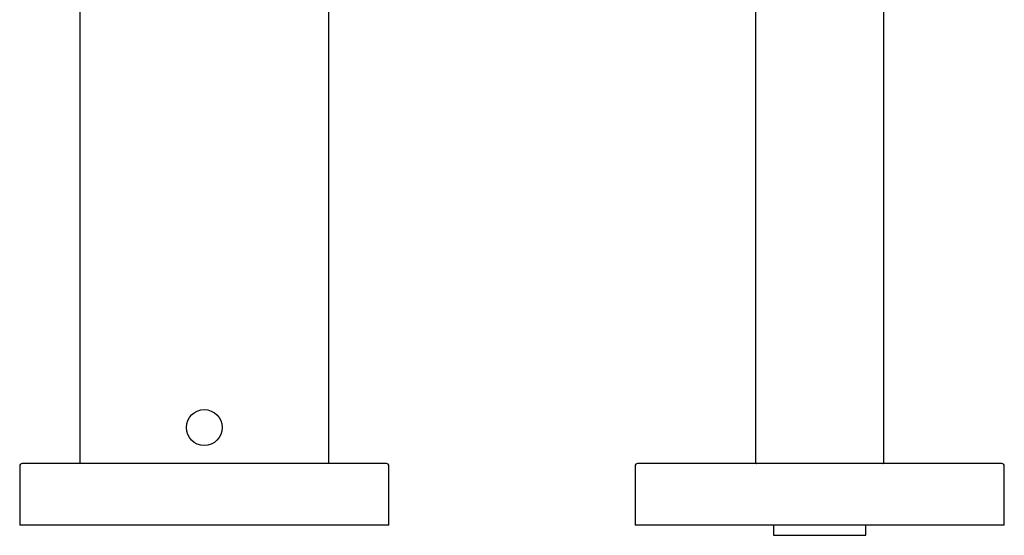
# Model space of a CAD drawing. Header units: millimetres. Extents: x 7 to 1076, y 12 to 702.
# Tile 19 of 24: x 543 to 735, y 501 to 601. Entities that reach past the tile are written whole.
import ezdxf

# ---------------------------------------------------------------- set-up
doc = ezdxf.new("R2010")
doc.units = ezdxf.units.MM

msp = doc.modelspace()

# ---------------------------------------------------------------- linework, layer by layer
at = {"color": 7, "linetype": 'Continuous', "lineweight": 30}
for p, q in [((686.5, 699.8), (686.5, 515.2)), ((711.5, 515.2), (711.5, 699.8)), ((554.75, 639), (554.75, 515)), ((603.25, 515), (603.25, 639)), ((579, 515), (543.5, 515)), ((614.5, 515), (579, 515)), ((699, 515), (663.5, 515)), ((686.5, 515.2), (686.5, 515.2)), ((734.5, 515), (699, 515)), ((543, 514.5), (543, 503)), ((615, 503), (615, 514.5)), ((663, 514.5), (663, 503)), ((735, 503), (735, 514.5)), ((579, 503), (543, 503)), ((615, 503), (579, 503)), ((699, 503), (663, 503)), ((690, 503), (690, 501)), ((735, 503), (699, 503)), ((708, 501), (708, 503)), ((690, 501), (699, 501)), ((699, 501), (708, 501))]:
    msp.add_line(p, q, dxfattribs=at)
msp.add_circle((579, 522), 3.5, dxfattribs=at)
for centre, start, end in [((543.5, 514.5), 90, 180), ((614.5, 514.5), 0, 90), ((663.5, 514.5), 90, 180), ((734.5, 514.5), 0, 90)]:
    msp.add_arc(centre, 0.5, start, end, dxfattribs=at)
for points, knots in [([(686.5, 515.2), (686.5, 515.18), (686.5, 515.15), (686.52, 515.11), (686.53, 515.09), (686.54, 515.08), (686.54, 515.07), (686.55, 515.07), (686.56, 515.06), (686.58, 515.04), (686.6, 515.02), (686.63, 515.01), (686.66, 515), (686.69, 515), (686.7, 515)], [0, 0, 0, 0, 0.111741, 0.201551, 0.269343, 0.295056, 0.306257, 0.318927, 0.352487, 0.428507, 0.53815, 0.66463, 0.81861, 1, 1, 1, 1]), ([(711.3, 515), (711.31, 515), (711.33, 515), (711.36, 515.01), (711.39, 515.02), (711.41, 515.03), (711.43, 515.05), (711.45, 515.07), (711.48, 515.1), (711.49, 515.14), (711.5, 515.17), (711.5, 515.19), (711.5, 515.2)], [0, 0, 0, 0, 0.132727, 0.244765, 0.336216, 0.435935, 0.500912, 0.582855, 0.693172, 0.832115, 0.912525, 1, 1, 1, 1])]:
    msp.add_open_spline(points, degree=3, knots=knots, dxfattribs=at)

doc.saveas('drawing.dxf')
